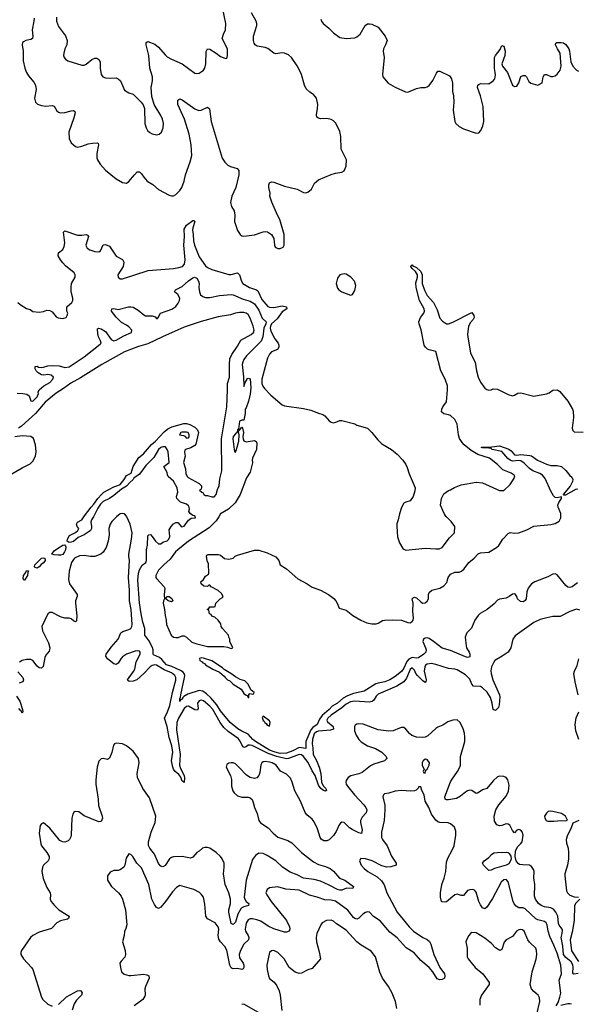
# Model space of a CAD drawing. Header units: inches. Extents: x 2220522 to 2384314, y 721474 to 893490.
# Tile 194 of 256: x 2293626 to 2298859, y 855424 to 864665. Entities that reach past the tile are written whole.
import ezdxf

# ---------------------------------------------------------------- set-up
doc = ezdxf.new("R2010")
doc.units = ezdxf.units.IN
doc.header["$MEASUREMENT"] = 0
doc.layers.add('C2895', color=7, linetype='Continuous')
doc.layers.add('C2896', color=7, linetype='Continuous')

msp = doc.modelspace()

# ---------------------------------------------------------------- linework, layer by layer
at = {"layer": 'C2895', "color": 5}
for points, elevation in [([(2294535.5, 860000), (2294530, 859995.8), (2294490, 859955.1), (2294476, 859930), (2294462, 859890), (2294466, 859830), (2294456.9, 859770), (2294437.1, 859710), (2294410, 859667.7), (2294387, 859650), (2294330, 859627.3), (2294290, 859627.4), (2294230, 859637.5), (2294186.4, 859633.6), (2294141.7, 859610), (2294130, 859599.1), (2294113, 859570), (2294090, 859489), (2294085, 859410), (2294094.7, 859370), (2294164.4, 859270), (2294165.5, 859250), (2294151.3, 859210), (2294149.3, 859190), (2294163.9, 859070), (2294158.3, 859021.7), (2294150, 859012.7), (2294130, 859022.7), (2294110, 859040.9), (2294090, 859049.5), (2294050, 859048.3), (2294010, 859060.9), (2293930, 859100.4), (2293910, 859102), (2293890, 859087.6), (2293832.4, 858970), (2293838.7, 858930), (2293896.4, 858816.4), (2293907.6, 858770), (2293907.2, 858750), (2293902, 858738), (2293870, 858699.6), (2293861.1, 858678.9), (2293846.8, 858593.2), (2293830, 858578.7), (2293810, 858580.9), (2293790, 858597.3), (2293750, 858649.7), (2293730, 858658.7), (2293690, 858661.4), (2293648.2, 858651.8), (2293624.9, 858635.1)], 180), ([(2294317.3, 860000), (2294301.5, 859970), (2294294.7, 859950), (2294300.6, 859910), (2294298.5, 859890), (2294290, 859871.5), (2294279.3, 859860.7), (2294230, 859831.1), (2294173.8, 859806.2), (2294130, 859768.9), (2294110, 859760.4), (2294090, 859758.4), (2294072.7, 859770), (2294075.1, 859790), (2294094.5, 859825.5), (2294150, 859853.4), (2294172.3, 859870), (2294181.2, 859890), (2294164, 859910), (2294159, 859930), (2294169.3, 859950), (2294209.3, 859970.7), (2294227.7, 860000)], 160), ([(2298884.2, 859124.2), (2298850, 859131.7), (2298788.7, 859111.3), (2298697.4, 859062.6), (2298630, 859062.8), (2298571.6, 859051.6), (2298510, 859034.4), (2298450, 859006.8), (2298276.7, 858883.3), (2298253.8, 858850), (2298234.5, 858770), (2298210.1, 858729.9), (2298155.3, 858690), (2298086.2, 858650), (2298071.2, 858628.8), (2298054.1, 858590), (2298047.7, 858552.3), (2298049.2, 858530), (2298066.6, 858470), (2298127.9, 858330), (2298132.6, 858310), (2298125.1, 858234.9), (2298118.5, 858210), (2298090, 858180.5), (2298070, 858192), (2298061.1, 858250), (2298042.9, 858302.9), (2298013.5, 858353.4), (2297970, 858395.8), (2297950, 858406.8), (2297885.3, 858410), (2297870, 858428.4), (2297850, 858474.8), (2297810, 858515), (2297730, 858564.2), (2297709.2, 858570.8), (2297650, 858576.1), (2297530, 858614.5), (2297490, 858622.7), (2297450, 858617.2), (2297434.4, 858605.6), (2297427.4, 858592.6), (2297421.7, 858550), (2297439.3, 858470), (2297438.9, 858450), (2297434.9, 858445.1), (2297430, 858443.2), (2297410, 858459.5), (2297359.7, 858510), (2297344.1, 858530), (2297330, 858561.1), (2297310, 858581.7), (2297290, 858566.3), (2297256.1, 858483.9), (2297230.6, 858449.4), (2297165, 858410), (2296990, 858333.3), (2296970, 858315.3), (2296950, 858279.8), (2296934.5, 858265.5), (2296910, 858261.1), (2296769.6, 858269.6), (2296730, 858263.9), (2296690, 858242.5), (2296650, 858207.4), (2296550, 858139.2), (2296516.9, 858110), (2296508.7, 858090), (2296515, 858075), (2296567.1, 858030), (2296572.5, 858007.5), (2296544.3, 857995.7), (2296430, 857987.8), (2296410, 857982.6), (2296390, 857962.8), (2296373.7, 857910), (2296371.5, 857870), (2296378.2, 857830), (2296380.2, 857770), (2296411.6, 857711.6), (2296436.4, 857650), (2296451.9, 857590), (2296458.8, 857510), (2296474.7, 857474.7), (2296499.8, 857450), (2296506.7, 857430), (2296495.3, 857424.7), (2296478.5, 857430), (2296452.1, 857450), (2296430, 857480.4), (2296398, 857570), (2296370, 857615.7), (2296332.5, 857692.5), (2296290, 857749), (2296270, 857765.8), (2296250, 857768.8), (2296150, 857731), (2296130, 857728.9), (2296038.4, 857750), (2295958, 857778), (2295807.3, 857852.7), (2295790, 857856.8), (2295770, 857854.8), (2295750, 857840.5), (2295730, 857833.7), (2295710, 857858.5), (2295695.1, 857895.1), (2295677.7, 857917.7), (2295582.9, 857982.9), (2295542.4, 858022.4), (2295508.8, 858068.8), (2295437.8, 858190), (2295410, 858223.1), (2295350, 858272.6), (2295330, 858277.8), (2295310, 858273.7), (2295295.7, 858250), (2295300.5, 858199.5), (2295295.7, 858184.3), (2295270, 858189.3), (2295210, 858221.9), (2295190, 858219.5), (2295170, 858200.6), (2295115.4, 858110), (2295101.7, 858070), (2295098.8, 857998.8), (2295131.3, 857768.7), (2295126.5, 857670), (2295136.7, 857636.7), (2295170.1, 857570), (2295173.4, 857550), (2295170, 857506), (2295158, 857518), (2295150, 857519), (2295137.1, 857557.1), (2295119.8, 857579.8), (2295086, 857610), (2295070, 857631.5), (2295063, 857650), (2295051.6, 857710), (2295062, 857790), (2295055.3, 857850), (2295028.8, 857928.8), (2295009.2, 858030), (2294983.9, 858110), (2295014.4, 858170), (2295035.8, 858230), (2295059.9, 858350), (2295090, 858464.9), (2295090.8, 858490), (2295082.6, 858510), (2295050, 858535.4), (2294982.1, 858562.1), (2294910, 858607.7), (2294890, 858610.9), (2294870, 858604.9), (2294850, 858592.2), (2294790, 858527.5), (2294724.7, 858470), (2294690, 858455.6), (2294653.1, 858453.1), (2294641.7, 858461.7), (2294638.7, 858470), (2294693.9, 858546.1), (2294705.8, 858570), (2294720.4, 858639.6), (2294755.3, 858710), (2294757.4, 858730), (2294750, 858739.6), (2294730, 858742.6), (2294710, 858738.7), (2294630, 858709.7), (2294590, 858684.2), (2294574.1, 858665.9), (2294550, 858624.5), (2294530, 858611.8), (2294510, 858620.5), (2294450, 858667.7), (2294435.3, 858690), (2294436.8, 858710), (2294483.7, 858776.3), (2294549.8, 858850), (2294576.4, 858910), (2294595.6, 858924.4), (2294650, 858940.2), (2294667.8, 858950), (2294678.8, 858970), (2294681.6, 858990), (2294673.2, 859130), (2294656.3, 859210), (2294655.8, 859310), (2294648.3, 859430), (2294657.7, 859590), (2294649.9, 859630), (2294650.5, 859650), (2294676.8, 859790), (2294681.1, 859850), (2294662.8, 859930), (2294632.8, 860000)], 180), ([(2298859.4, 859380.6), (2298810, 859342), (2298790, 859334.5), (2298770, 859339.5), (2298750, 859356), (2298670, 859454.3), (2298650, 859464.7), (2298630, 859461.3), (2298583.4, 859436.6), (2298461.6, 859390), (2298430.4, 859370), (2298399.3, 859330), (2298385.7, 859294.3), (2298379.3, 859230), (2298370, 859213.2), (2298355.9, 859204.1), (2298350, 859201.2), (2298325.1, 859205.1), (2298297.2, 859230), (2298292, 859250), (2298279.3, 859270), (2298270, 859275.6), (2298250, 859273.6), (2298220.5, 859250), (2298190, 859234.8), (2298130, 859225.1), (2298110, 859215.8), (2298077.8, 859182.2), (2298012, 859128), (2297948.3, 859091.7), (2297927.2, 859072.8), (2297896.5, 859030), (2297865.1, 858954.9), (2297823.1, 858910), (2297806.7, 858870), (2297815.3, 858790), (2297820.3, 858770), (2297844.7, 858730), (2297851.3, 858710), (2297850, 858686.6), (2297830, 858679.8), (2297810, 858684.8), (2297670, 858745.7), (2297590, 858765), (2297510.3, 858830.3), (2297470, 858857.5), (2297450, 858865), (2297430, 858860.2), (2297417.1, 858850), (2297408.5, 858830), (2297435.1, 858770), (2297439.4, 858750), (2297437.2, 858730), (2297419.2, 858710), (2297370, 858676.8), (2297350, 858673.6), (2297310, 858678), (2297277.4, 858662.6), (2297258, 858642), (2297230, 858577.3), (2297210, 858547.2), (2297150, 858501), (2297099.5, 858470), (2297051.5, 858451.5), (2296990, 858439.2), (2296969.3, 858430.7), (2296858.1, 858361.9), (2296758.9, 858341.1), (2296702.3, 858317.7), (2296663, 858297), (2296610, 858249.3), (2296557.4, 858222.6), (2296530.1, 858190), (2296464.4, 858135.6), (2296439.1, 858100.9), (2296417.2, 858050), (2296378.6, 858021.4), (2296359.1, 858000.9), (2296310.7, 857890), (2296310, 857825), (2296250, 857833.5), (2296190, 857802.9), (2296130, 857780.1), (2296070, 857779), (2296023, 857790), (2295969.4, 857810), (2295840.6, 857890), (2295814.2, 857910), (2295770, 857958), (2295710, 857986.6), (2295673.1, 858010), (2295600.7, 858070), (2295510, 858178), (2295475.5, 858235.5), (2295419.9, 858299.9), (2295379, 858339), (2295343.7, 858363.7), (2295310, 858368.7), (2295204.9, 858335.1), (2295166.5, 858313.5), (2295157, 858303), (2295150, 858285.1), (2295136.8, 858283.2), (2295130, 858266.3), (2295130, 858297.3), (2295135.1, 858304.9), (2295137, 858330), (2295172.8, 858490), (2295174.6, 858510), (2295169.9, 858530), (2295160.9, 858540.9), (2295136.5, 858556.5), (2295054.9, 858594.9), (2295002.6, 858610), (2294960.6, 858660.6), (2294938.2, 858678.2), (2294883.2, 858703.2), (2294878.2, 858710), (2294879.9, 858750), (2294873.3, 858773.3), (2294839.5, 858839.5), (2294800.5, 858890), (2294802, 858950), (2294782.5, 859010), (2294765.4, 859090), (2294750.6, 859190.6), (2294734.1, 859405.9), (2294740.7, 859470), (2294750, 859500.5), (2294775.2, 859544.8), (2294809.2, 859570), (2294815.6, 859590), (2294815.1, 859690), (2294826.2, 859733.8), (2294830, 859822), (2294838, 859830), (2294852.4, 859832.4), (2294870, 859816), (2294900.7, 859770), (2294930, 859746.4), (2294950, 859744.9), (2294970, 859762.8), (2295010, 859774.4), (2295024.2, 859790), (2295034, 859814), (2295030, 859878), (2295047, 859910), (2295070, 859934), (2295090, 859946), (2295110, 859944.7), (2295146, 859906), (2295170, 859910.5), (2295211.2, 859968.8), (2295234.8, 859985.2), (2295274.5, 859990), (2295272, 860000)], 160), ([(2295493.5, 860000), (2295470, 859961.8), (2295403.6, 859896.4), (2295210.6, 859770), (2295109.6, 859690.4), (2295088.6, 859670), (2295038.2, 859601.8), (2294977.7, 859550), (2294930, 859497.4), (2294903.9, 859450), (2294904, 859430), (2294910, 859420.4), (2294982, 859342), (2294988, 859330), (2294982.8, 859270), (2294986, 859230), (2294976, 859210), (2294974, 859190), (2294986, 859130), (2294990, 859074), (2295000.7, 859030), (2295002.8, 858990), (2295047.3, 858890), (2295070, 858870.7), (2295090, 858867), (2295112.9, 858867.1), (2295150, 858881), (2295170, 858881), (2295190, 858870.8), (2295242.8, 858822.8), (2295287.9, 858807.9), (2295390, 858781.6), (2295542, 858782), (2295576.9, 858776.9), (2295610, 858762), (2295626, 858770), (2295598, 858830), (2295598, 858850), (2295588.4, 858868.4), (2295586, 858890), (2295528, 858950), (2295518, 858970), (2295513.6, 858993.6), (2295488.4, 859028.4), (2295456.4, 859056.4), (2295430, 859066), (2295422, 859082), (2295406, 859090), (2295402, 859122), (2295386, 859130), (2295402, 859138), (2295410, 859154), (2295450, 859154), (2295462, 859158), (2295466, 859190), (2295506, 859230), (2295530, 859242), (2295535.3, 859250), (2295520.4, 859280.4), (2295490, 859308), (2295422, 859342), (2295410, 859358), (2295402, 859358), (2295390, 859346), (2295352.7, 859347.3), (2295328, 859370), (2295326, 859390), (2295350, 859412), (2295370, 859442), (2295399, 859461), (2295402, 859470), (2295398, 859558), (2295385.2, 859585.2), (2295378, 859630), (2295382, 859638), (2295395.3, 859644.7), (2295490, 859644.7), (2295510, 859638), (2295547.1, 859607.1), (2295590, 859601), (2295628, 859610), (2295649.4, 859630.6), (2295670, 859638.8), (2295830, 859684.9), (2295870, 859684.9), (2295950, 859661.6), (2296030, 859624), (2296058.8, 859590), (2296071.3, 859550), (2296130, 859510.8), (2296236.7, 859416.7), (2296323.8, 859370), (2296370, 859339), (2296448, 859310), (2296523, 859270), (2296572.6, 859232.6), (2296591.7, 859211.7), (2296606, 859190), (2296623.4, 859143.4), (2296690, 859122.8), (2296753.2, 859073.2), (2296828.1, 859028.1), (2296884.5, 859004.5), (2296930, 858996), (2296970, 858996), (2296990, 859001), (2297030, 859024.7), (2297049.2, 859030.8), (2297126.6, 859033.4), (2297209.5, 859030.5), (2297270, 859006.7), (2297290, 859005.5), (2297310, 859017.1), (2297317.7, 859030), (2297321.4, 859050), (2297315.5, 859110), (2297318.3, 859190), (2297309.7, 859230), (2297320.1, 859239.9), (2297330, 859246), (2297350, 859240.4), (2297390, 859200.5), (2297406.8, 859190), (2297430, 859192.7), (2297451, 859209), (2297461.6, 859230), (2297463.6, 859270), (2297469.8, 859290.2), (2297493.2, 859310), (2297569.8, 859330.2), (2297607.6, 859352.4), (2297635.8, 859384.2), (2297648.3, 859430), (2297670, 859462.6), (2297710, 859479.5), (2297750, 859480.4), (2297772.3, 859487.7), (2297797, 859510), (2297840.9, 859570), (2297889.8, 859610.2), (2297930, 859652.4), (2297950, 859661.3), (2298030, 859666.7), (2298100.9, 859710), (2298123.7, 859730), (2298160.7, 859790), (2298210, 859843.8), (2298230, 859852.2), (2298270, 859846), (2298310, 859850.4), (2298384.4, 859875.6), (2298449.7, 859910.3), (2298610, 859928.3), (2298650, 859938), (2298690, 859959.7), (2298704, 859990), (2298704.3, 860000)], 160), ([(2297184.8, 860000), (2297178.8, 859970), (2297166, 859934), (2297163.8, 859910), (2297172.7, 859810), (2297190, 859756), (2297222.8, 859702.8), (2297230, 859694.8), (2297250, 859687.3), (2297430, 859706), (2297530, 859697.3), (2297561.2, 859698.8), (2297590, 859710.8), (2297658.4, 859801.6), (2297708, 859850), (2297708.7, 859910), (2297676.5, 859956.5), (2297630, 859998), (2297628.7, 860000)], 180), ([(2298866.6, 858330), (2298838.8, 858450), (2298826.8, 858530), (2298831.9, 858550), (2298857.2, 858602.8), (2298873.7, 858666.3)], 180), ([(2293610, 858545.3), (2293657, 858490), (2293662, 858470), (2293656.3, 858450), (2293622.5, 858437.5)], 180), ([(2293595.6, 858315.6), (2293629, 858270), (2293653.7, 858190), (2293655.5, 858170), (2293650, 858155.3), (2293639.1, 858179.1), (2293630, 858183.7), (2293619.3, 858199.3)], 180), ([(2298873.1, 857910), (2298846.2, 857990), (2298839.6, 858050), (2298848.5, 858111.5), (2298873.6, 858170)], 180), ([(2298866.8, 855713.2), (2298826.8, 855706.8), (2298822, 855710), (2298818, 855718), (2298820.8, 855770), (2298815.6, 855795.6), (2298801.3, 855821.3), (2298750, 855864.3), (2298729.3, 855890), (2298722.4, 855970), (2298706.7, 856050), (2298717.3, 856090), (2298719.6, 856119.6), (2298717.7, 856130), (2298690, 856165.4), (2298682.4, 856182.4), (2298675, 856250), (2298658.4, 856290), (2298635.7, 856315.7), (2298610, 856328.7), (2298550, 856338.2), (2298520.5, 856350), (2298494, 856370), (2298465.3, 856410), (2298458, 856438), (2298459.7, 856550), (2298451.9, 856611.9), (2298454.9, 856670), (2298449, 856690), (2298430, 856716.1), (2298410, 856729.8), (2298348.3, 856731.7), (2298317.4, 856737.4), (2298304.3, 856744.3), (2298283.9, 856770), (2298274.3, 856810), (2298278.3, 856861.7), (2298297.7, 856902.3), (2298330, 856932.4), (2298340.2, 856950), (2298349.9, 857010), (2298341.2, 857041.2), (2298330, 857057.6), (2298310, 857064.8), (2298290, 857058), (2298270, 857031.8), (2298250, 857055.6), (2298224.3, 857104.3), (2298210, 857116.1), (2298190, 857117.1), (2298150, 857100.7), (2298130, 857097.7), (2298104.2, 857110), (2298082.5, 857142.5), (2298077.9, 857190), (2298092.9, 857250), (2298122.7, 857297.3), (2298190, 857377.1), (2298214.8, 857425.2), (2298220, 857480), (2298207.3, 857530), (2298190, 857552), (2298170, 857560.9), (2298130, 857563.7), (2298110, 857558), (2298070, 857522), (2298010, 857449.6), (2297970, 857438.3), (2297930, 857409.6), (2297910, 857403.6), (2297870, 857429.7), (2297850, 857433.1), (2297830, 857428.3), (2297810, 857416.4), (2297763.5, 857376.5), (2297724, 857356), (2297650, 857341.7), (2297630, 857342.2), (2297620.4, 857350), (2297616.8, 857370), (2297669.3, 857510.7), (2297683.1, 857536.9), (2297736, 857610), (2297757.7, 857650), (2297763.1, 857670), (2297763.1, 857750), (2297802.4, 857890), (2297804.5, 857930), (2297799.8, 857970), (2297788.8, 858008.8), (2297758.7, 858070), (2297730, 858093), (2297690, 858091.2), (2297644.2, 858075.8), (2297595.9, 858044.1), (2297550, 858025.6), (2297530, 858011.9), (2297457.8, 857942.2), (2297430, 857931), (2297410, 857929.4), (2297350, 857932.8), (2297307.1, 857947.1), (2297284.1, 857964.1), (2297250, 858005.1), (2297230, 858020.5), (2297210, 858022), (2297190, 858016.3), (2297130, 857989.7), (2297090, 857987.1), (2296990, 858001.4), (2296850, 858052.4), (2296810, 858056.8), (2296790, 858053.7), (2296775.8, 858044.2), (2296767.2, 858030), (2296767.8, 857990), (2296783.5, 857950), (2296810, 857909), (2296830, 857888), (2296864, 857864), (2296890, 857850.2), (2296964.9, 857824.9), (2297025.7, 857790), (2297065.3, 857750), (2297070.4, 857730), (2297050.7, 857710), (2296950, 857676.4), (2296919.1, 857660.9), (2296840.7, 857599.3), (2296810, 857586), (2296732.7, 857567.3), (2296710, 857551.6), (2296690, 857525.2), (2296685.5, 857510), (2296689.2, 857490), (2296702.7, 857470), (2296769, 857390), (2296856.5, 857296.5), (2296875.5, 857270), (2296883, 857250), (2296877.9, 857222.1), (2296839.6, 857180.4), (2296824.6, 857150), (2296823.9, 857130), (2296838.6, 857061.4), (2296832.4, 857027.6), (2296810, 857033.5), (2296745.7, 857065.7), (2296721.8, 857081.8), (2296670, 857129.8), (2296650, 857132), (2296635.9, 857124.1), (2296624, 857110), (2296594.7, 857045.3), (2296570.8, 857009.2), (2296530.9, 856969.1), (2296510, 856958.5), (2296478.9, 856958.9), (2296454.6, 856974.6), (2296445.1, 856990), (2296419.8, 857070), (2296390, 857137.6), (2296370, 857162.6), (2296321.4, 857201.4), (2296303.9, 857223.9), (2296261.1, 857330), (2296207.8, 857427.8), (2296184.1, 857510), (2296166.8, 857546.8), (2296130, 857584), (2296072.9, 857612.9), (2296034, 857670), (2295995.1, 857690), (2295970, 857696.7), (2295930, 857702.4), (2295910, 857699.1), (2295898.9, 857690), (2295889.6, 857670.4), (2295879.4, 857600.6), (2295869.6, 857570.5), (2295850, 857549.8), (2295830, 857544.2), (2295790, 857551.8), (2295754, 857574), (2295684, 857650), (2295650, 857680.4), (2295630, 857689.6), (2295610, 857691.5), (2295590, 857686), (2295570, 857673.2), (2295562.8, 857650), (2295605.5, 857570), (2295612.8, 857532.8), (2295612.7, 857470), (2295627.3, 857427.3), (2295638, 857410), (2295670, 857381.6), (2295710, 857368.4), (2295770, 857367), (2295790, 857360.4), (2295806.4, 857346.4), (2295818.6, 857318.6), (2295829.1, 857270), (2295854.4, 857214.4), (2295870, 857150.5), (2295887.5, 857127.5), (2295958.8, 857078.8), (2296004.7, 857030), (2296050, 856993.2), (2296141, 856961), (2296179.8, 856939.8), (2296270, 856850.2), (2296381.9, 856761.8), (2296430, 856735.2), (2296496.8, 856716.8), (2296538.7, 856698.7), (2296570, 856673.8), (2296628.8, 856608.8), (2296676.5, 856590), (2296759.3, 856530), (2296754, 856510), (2296693.3, 856513.3), (2296650, 856495.4), (2296630, 856494.5), (2296610, 856500.4), (2296530, 856543.7), (2296450, 856578.3), (2296390, 856595.4), (2296288.7, 856608.7), (2296230, 856639.9), (2296164.2, 856664.2), (2296091.9, 856711.9), (2296030, 856770.6), (2295950, 856820.7), (2295910, 856838.3), (2295870, 856842.2), (2295838, 856822), (2295810, 856783), (2295751.4, 856588.6), (2295733.7, 856430), (2295737.5, 856410), (2295750, 856390.3), (2295777.6, 856370), (2295774.4, 856350), (2295730, 856339.6), (2295710, 856329.9), (2295701, 856319), (2295672.9, 856270), (2295650, 856193.8), (2295630, 856172.3), (2295610, 856182.9), (2295589.3, 856290), (2295589.9, 856310.1), (2295605.2, 856370), (2295605, 856410), (2295588.5, 856470), (2295555.1, 856550), (2295540.2, 856650), (2295545.9, 856710), (2295543.7, 856750), (2295526, 856790), (2295510, 856810.9), (2295470, 856847.4), (2295410, 856888.3), (2295390, 856896), (2295362.8, 856897.2), (2295343, 856890), (2295310, 856860.7), (2295290, 856849.5), (2295250, 856805.6), (2295230, 856796.4), (2295150, 856812), (2295070, 856807.3), (2295050, 856802.8), (2295030.8, 856789.3), (2294990, 856726.9), (2294970, 856715.3), (2294950, 856720.9), (2294930, 856744.4), (2294892.1, 856832.1), (2294847.6, 856890), (2294834.8, 856914.8), (2294835, 856950), (2294860.9, 857039.1), (2294896, 857130), (2294903.5, 857190), (2294843.1, 857363.1), (2294781.5, 857450), (2294732.4, 857552.4), (2294728.9, 857590), (2294748.6, 857690), (2294741.3, 857730), (2294690, 857798.4), (2294630, 857849.6), (2294590, 857867.3), (2294530, 857875.6), (2294516, 857870), (2294505.2, 857854.8), (2294491.5, 857788.5), (2294470, 857735.3), (2294450, 857722.7), (2294410, 857729.6), (2294390, 857727), (2294370, 857705.2), (2294351.8, 857650), (2294341.1, 857530), (2294341.7, 857490), (2294363.8, 857350), (2294364.7, 857290), (2294399.6, 857190), (2294402.6, 857170), (2294390, 857139.3), (2294370, 857135.1), (2294232.7, 857192.7), (2294181.2, 857230), (2294150, 857234), (2294136, 857230), (2294124.4, 857210), (2294116.5, 857170), (2294109, 857011), (2294104.8, 856995.2), (2294093.4, 856970), (2294082, 856958), (2294050, 856944.4), (2294027.5, 856947.5), (2294002.4, 856962.4), (2293910, 857076.9), (2293850, 857126), (2293830, 857119), (2293819.3, 857100.7), (2293808.5, 857030), (2293823.7, 856930), (2293832.2, 856910), (2293881.3, 856850), (2293903.8, 856810), (2293903.8, 856790), (2293894.9, 856770), (2293850.6, 856730), (2293839.3, 856710), (2293834.4, 856670), (2293846.1, 856606.1), (2293881.1, 856521.1), (2293911, 856470), (2293916, 856450), (2293910.8, 856410), (2293920.7, 856390), (2293953, 856350), (2293994.9, 856310), (2294090.4, 856250), (2294085.5, 856230), (2294075.4, 856224.6), (2294010, 856208), (2293973.7, 856190), (2293923.9, 856136.1), (2293810, 856101.1), (2293750.1, 856069.9), (2293729, 856050), (2293642.4, 855930), (2293637.1, 855910), (2293638, 855890), (2293662, 855850), (2293737.1, 855770), (2293750, 855750.7), (2293830.7, 855490), (2293842, 855470), (2293890, 855426.4), (2293930, 855406.7)], 220), ([(2298660.5, 855410), (2298678, 855442), (2298694.8, 855490), (2298703.2, 855530), (2298688.8, 855650), (2298709.8, 855710), (2298703.4, 855790), (2298670, 855903.9), (2298639.6, 855979.6), (2298599.8, 856059.8), (2298584.2, 856110), (2298575.8, 856170), (2298567.3, 856190), (2298550, 856202), (2298490, 856216.4), (2298470, 856226.9), (2298370, 856320.3), (2298350, 856328.9), (2298310, 856329), (2298284.8, 856344.8), (2298267.8, 856367.8), (2298258.4, 856390), (2298210, 856574), (2298190, 856595.4), (2298170, 856591.1), (2298144.9, 856570), (2298063.5, 856416.5), (2298010, 856336.2), (2297990, 856319.5), (2297970, 856329.6), (2297950, 856356.2), (2297935.1, 856390), (2297910, 856477), (2297894.7, 856494.7), (2297880.1, 856500.1), (2297850, 856499.1), (2297830, 856491.2), (2297790, 856446.3), (2297770, 856445.7), (2297730, 856457.4), (2297710, 856451.5), (2297630, 856386.6), (2297610, 856382.7), (2297590, 856385.2), (2297585.2, 856390), (2297573.6, 856430), (2297576.4, 856470), (2297588.8, 856550), (2297610.7, 856609.3), (2297625.1, 856670), (2297630, 856758), (2297643.9, 856796.1), (2297686, 856870), (2297703.1, 856910), (2297719.8, 857010), (2297719.1, 857050), (2297705.2, 857085.2), (2297670, 857117.6), (2297648, 857128), (2297570, 857129.7), (2297550, 857137.4), (2297530, 857152), (2297489.7, 857210), (2297465.4, 857270), (2297431.5, 857330), (2297421.6, 857390), (2297399, 857430), (2297390, 857466), (2297370, 857466), (2297366, 857454), (2297346, 857434), (2297330, 857429), (2297295.5, 857424.5), (2297210, 857429.7), (2297150, 857425.6), (2297090, 857406), (2297050, 857399.3), (2297038.8, 857390), (2297035.5, 857370), (2297053.7, 857293.7), (2297052.6, 857250), (2297045.5, 857150), (2297020.9, 857040.9), (2297022, 856990), (2297030.3, 856970), (2297074.9, 856910), (2297115.4, 856815.4), (2297160.5, 856750), (2297158.8, 856730), (2297110, 856713), (2297070, 856712.4), (2297023.3, 856723.3), (2296935.1, 856770), (2296870, 856789.6), (2296828.5, 856791.5), (2296816.3, 856770), (2296830.5, 856730), (2296859.3, 856699.3), (2296894, 856670), (2296981.5, 856621.5), (2297021.8, 856581.8), (2297045.2, 856545.2), (2297072.6, 856470), (2297092.2, 856430), (2297170, 856288.8), (2297279.7, 856150), (2297321.3, 856110), (2297410, 856051.8), (2297450, 856032.6), (2297473, 856013), (2297485.9, 855990), (2297511.5, 855890), (2297569.4, 855769.4), (2297611.8, 855710), (2297615.6, 855690), (2297611.2, 855668.8), (2297590, 855655.4), (2297570, 855653.5), (2297543.9, 855663.9), (2297503.1, 855730), (2297468.4, 855770), (2297390, 855834), (2297326.6, 855906.6), (2297252.9, 855952.9), (2297169.1, 856049.1), (2297099.9, 856099.9), (2297010, 856208), (2296947.6, 856247.6), (2296910, 856289.7), (2296890, 856292.5), (2296870, 856286), (2296847.2, 856270), (2296810, 856231.1), (2296790, 856224.2), (2296770, 856230.9), (2296760.2, 856240.2), (2296706.7, 856306.8), (2296590, 856393.2), (2296550, 856401.6), (2296490, 856403.4), (2296418, 856430), (2296346.8, 856446.8), (2296250, 856494), (2296123.1, 856503.1), (2296050, 856525.1), (2295970, 856516.2), (2295950, 856502.7), (2295937.1, 856470), (2295944.4, 856450), (2295985.2, 856390), (2296130.2, 856210), (2296157.2, 856150), (2296160.2, 856130), (2296155.5, 856110), (2296130, 856100.4), (2296110, 856102.4), (2296010, 856132.8), (2295958, 856158), (2295890, 856203.2), (2295850, 856216.8), (2295810, 856227.6), (2295790, 856227.1), (2295770, 856217.4), (2295750, 856186.6), (2295741.6, 856130), (2295746.6, 856110), (2295768.8, 856070), (2295775, 856050), (2295772.9, 856030), (2295729.5, 855990), (2295697.2, 855930), (2295685.9, 855890), (2295690, 855861.3), (2295723.8, 855810), (2295730.2, 855790), (2295730, 855769), (2295723.1, 855756.9), (2295710, 855751.3), (2295670, 855759.8), (2295630, 855756.4), (2295620.3, 855760.3), (2295610, 855765.1), (2295598.5, 855790), (2295570, 855931.1), (2295550, 855967.1), (2295509.7, 856010), (2295494.3, 856034.3), (2295488.8, 856070), (2295493.5, 856130), (2295487.8, 856150), (2295459.5, 856190), (2295387.7, 856227.7), (2295371.5, 856250), (2295364.9, 856364.9), (2295349.6, 856430), (2295330, 856457), (2295312.1, 856472.1), (2295260.1, 856500.1), (2295130, 856539), (2295099, 856521), (2295059.4, 856480.6), (2294994.6, 856390), (2294950, 856337), (2294930, 856323.7), (2294910, 856333.6), (2294890, 856359.7), (2294866.3, 856410), (2294837.7, 856550), (2294770, 856704), (2294725.2, 856750), (2294688.7, 856810), (2294670, 856828.7), (2294650, 856835.3), (2294624.7, 856795.3), (2294613.4, 856730), (2294604, 856710), (2294570, 856687), (2294550, 856680.7), (2294510, 856678.4), (2294475.5, 856664.5), (2294451, 856630), (2294451, 856590), (2294487.7, 856530), (2294553, 856470), (2294577.7, 856437.7), (2294592.4, 856410), (2294620.5, 856310), (2294630.8, 856170), (2294623.5, 856136.5), (2294610, 856106), (2294606, 856070), (2294590.7, 856010), (2294617.1, 855930), (2294620.5, 855890), (2294612.1, 855867.9), (2294577.3, 855830), (2294566.8, 855810), (2294570.6, 855770), (2294583, 855730), (2294607.8, 855707.8), (2294650, 855695.8), (2294670, 855694), (2294790, 855706.7), (2294820.7, 855700.7), (2294838, 855690), (2294840.5, 855670), (2294805.7, 855590), (2294802, 855570), (2294804.4, 855510), (2294800.3, 855499.7), (2294782, 855470), (2294700.5, 855410)], 240), ([(2298872.7, 857150), (2298816.8, 857123.2), (2298799.7, 857070), (2298766.4, 857010), (2298753.4, 856970), (2298756.3, 856936.3), (2298772.4, 856890), (2298777.3, 856850), (2298776, 856790), (2298768.1, 856730), (2298743.2, 856650), (2298741, 856630), (2298756.5, 856490), (2298765.8, 856470), (2298789, 856449), (2298830, 856433.5), (2298871.3, 856430)], 220), ([(2298883.8, 856410), (2298846.1, 856373.9), (2298832.5, 856350), (2298830.5, 856210), (2298810, 856101.3), (2298791.4, 856030), (2298805.9, 855925.9), (2298870, 855826.8)], 220), ([(2297165.6, 855385.6), (2297151.3, 855450), (2297121.6, 855530), (2297087, 855590), (2297032.3, 855670), (2297006.7, 855726.7), (2296966.6, 855870), (2296923, 855923), (2296830, 855979.7), (2296790, 856009.7), (2296690, 856120.3), (2296598.7, 856178.7), (2296570, 856204), (2296550, 856213.3), (2296506, 856210), (2296465.5, 856190), (2296452.2, 856170), (2296415.8, 856090), (2296408.9, 856050), (2296410.3, 856010), (2296437.8, 855917.8), (2296448.2, 855850), (2296370, 855759.6), (2296330, 855746.3), (2296270, 855715.8), (2296250, 855714), (2296230, 855718.3), (2296210, 855726.9), (2296154.5, 855770), (2296107.8, 855850), (2296050, 855909.6), (2296010, 855929.5), (2295990, 855926), (2295970.5, 855909.5), (2295945.3, 855790), (2295948.4, 855750), (2295960.7, 855690), (2295970, 855666.8), (2296012.7, 855632.7), (2296038.2, 855598.2), (2296062, 855550), (2296071.8, 855510), (2296085.5, 855365.5)], 260), ([(2298478.7, 855330), (2298507.3, 855450), (2298504.6, 855484.6), (2298491.6, 855510), (2298450, 855544.5), (2298430, 855569.4), (2298416.3, 855610), (2298436.3, 855730), (2298473.7, 855846.3), (2298478.7, 855890), (2298476.1, 855930), (2298469.7, 855950), (2298410, 856007.8), (2298394.3, 856030), (2298360.5, 856110), (2298343.3, 856123.3), (2298330, 856126.9), (2298310, 856124.4), (2298288.9, 856110), (2298250, 856059.6), (2298190.4, 856029.6), (2298173.2, 856006.8), (2298150, 855938), (2298130.7, 855929.3), (2298090, 855954.5), (2298053.9, 855993.9), (2297990, 856046.3), (2297910, 856094.5), (2297870, 856097), (2297856, 856090), (2297840.7, 856070), (2297820.5, 856030), (2297813.4, 856010), (2297826.4, 855950), (2297825.5, 855870), (2297834, 855850), (2297901.6, 855770), (2297972.4, 855710), (2298030.4, 855630), (2298033, 855610), (2297961, 855510), (2297942.8, 855470), (2297945.5, 855414.5)], 260), ([(2293990, 855422.3), (2294066.9, 855493.1), (2294170, 855550.2), (2294190, 855553.6), (2294200.7, 855550), (2294213.1, 855533.1), (2294206.3, 855510), (2294157.9, 855462.1), (2294137.4, 855430), (2294118.5, 855370)], 220), ([(2295890, 855333.7), (2295730, 855425.2), (2295710, 855421.2)], 260), ([(2298803.9, 855423.9), (2298790, 855429.7), (2298770, 855429.8), (2298705.7, 855414.3)], 240)]:
    msp.add_lwpolyline(points, dxfattribs=dict(at, elevation=elevation))
for points, elevation in [([(2294010, 859639.8), (2293990, 859640.4), (2293950, 859642.9), (2293928.1, 859650), (2293950, 859680.2), (2293990, 859708.9), (2294030, 859732.4), (2294050, 859737.3), (2294054.4, 859734.4), (2294057.7, 859717.7), (2294056, 859690), (2294047.6, 859670), (2294030, 859646.9)], 160), ([(2293790, 859518), (2293770, 859523.7), (2293763.7, 859530), (2293767, 859550), (2293829.7, 859610.3), (2293845.5, 859614.5), (2293862, 859610), (2293864.9, 859590), (2293851.1, 859568.9), (2293828.5, 859551.5), (2293810, 859529.2)], 160), ([(2293664, 859404), (2293659, 859419), (2293662.4, 859450), (2293683.3, 859476.7), (2293690, 859494.8), (2293710, 859492), (2293702.8, 859477.2), (2293700.5, 859450), (2293670, 859404)], 160), ([(2295050, 859202), (2295018, 859210), (2294998, 859230), (2295006, 859250), (2295030, 859250.8), (2295053.2, 859233.2), (2295062, 859210)], 160), ([(2295330, 858675.3), (2295314, 858670), (2295318, 858650), (2295338.8, 858638.8), (2295344, 858630), (2295361.3, 858621.3), (2295370.8, 858610), (2295437.3, 858570), (2295501.6, 858541.6), (2295544.8, 858504.8), (2295553.4, 858490), (2295576.3, 858470), (2295598.5, 858458.5), (2295630.7, 858430), (2295703.1, 858383.1), (2295730, 858342), (2295750, 858324), (2295762, 858322), (2295770, 858302), (2295776.4, 858303.6), (2295778, 858330), (2295783.1, 858336.9), (2295790, 858342), (2295810, 858334), (2295822, 858338), (2295826, 858350), (2295796.4, 858376.4), (2295768.9, 858428.9), (2295738.6, 858458.6), (2295693.6, 858473.6), (2295650, 858499), (2295608, 858530), (2295546, 858566), (2295530, 858582), (2295429.1, 858649.1), (2295350, 858674)], 160), ([(2295910, 858128), (2295902.8, 858117.2), (2295910, 858088), (2295921.4, 858081.4), (2295926, 858070), (2295939.9, 858059.9), (2295950, 858042.8), (2295962, 858042), (2295970, 858034), (2295975.3, 858070), (2295970, 858086)], 160), ([(2297430, 857724), (2297411.3, 857710), (2297402.8, 857690), (2297404.5, 857664.5), (2297422, 857630), (2297414, 857610), (2297418, 857598), (2297430, 857594), (2297438, 857622), (2297450, 857632), (2297468.7, 857670), (2297472.7, 857690), (2297450, 857722)], 240), ([(2298610, 857237.1), (2298586.9, 857233.1), (2298570, 857219.1), (2298552.6, 857190), (2298554.4, 857170), (2298565.2, 857150), (2298583.7, 857143.7), (2298637.8, 857142.2), (2298709, 857149), (2298750, 857146.4), (2298767.3, 857152.7), (2298747, 857190), (2298730, 857203.6), (2298710, 857213.5), (2298630, 857234.4)], 220), ([(2298030, 856678.3), (2297978.4, 856730), (2297969.6, 856750), (2297986.3, 856770), (2298030, 856801.3), (2298053, 856830), (2298075.5, 856844.5), (2298109.8, 856850.2), (2298190, 856853.1), (2298210, 856849.3), (2298220.6, 856840.6), (2298234.6, 856814.6), (2298236.8, 856790), (2298233.4, 856770), (2298217.2, 856742.8), (2298190.1, 856729.9), (2298081.1, 856698.9), (2298050, 856682.8)], 220)]:
    msp.add_lwpolyline(points, close=True, dxfattribs=dict(at, elevation=elevation))
at = {"layer": 'C2896', "color": 5}
for points, elevation in [([(2293970.4, 864690), (2293972.7, 864650), (2293990, 864601), (2294054.8, 864514.8), (2294072, 864470), (2294068.5, 864430), (2294050.4, 864390), (2294039.3, 864350), (2294036.3, 864330), (2294044, 864310), (2294054.9, 864294.9), (2294079.3, 864279.3), (2294210, 864239.1), (2294230, 864237.3), (2294250, 864247.3), (2294302.7, 864290), (2294330, 864302.4), (2294350, 864303), (2294370, 864290.7), (2294382, 864270), (2294381.3, 864210), (2294390, 864152), (2294406.8, 864130), (2294430, 864120.7), (2294470, 864117.3), (2294530, 864120.7), (2294550, 864110.8), (2294570.6, 864090), (2294610, 864004.7), (2294650, 863978.8), (2294690, 863966.8), (2294766.8, 863890), (2294784.5, 863864.5), (2294796, 863830), (2294802, 863690), (2294813.4, 863650), (2294826.6, 863626.6), (2294846.9, 863606.9), (2294870, 863593.4), (2294910, 863584.9), (2294935.3, 863590), (2294956, 863610), (2294973.6, 863650), (2294975.1, 863690), (2294965.1, 863730), (2294950, 863765.2), (2294889.6, 863869.6), (2294865.4, 863945.4), (2294859.7, 864030), (2294872.4, 864090), (2294872.1, 864130), (2294848.5, 864210), (2294836.8, 864330), (2294813.3, 864430), (2294814, 864450), (2294830, 864459.1), (2294895.2, 864435.2), (2294928.4, 864408.4), (2294990, 864334.9), (2295010, 864317), (2295050, 864294), (2295150, 864250.5), (2295270, 864164), (2295290, 864160.7), (2295310, 864164), (2295330, 864174.8), (2295349.5, 864190.5), (2295362.7, 864210), (2295373.3, 864250), (2295374.8, 864365.2), (2295389.6, 864390.4), (2295410, 864387.3), (2295470.3, 864350.3), (2295510, 864319.1), (2295550, 864302.8), (2295570, 864302), (2295577.2, 864330), (2295577, 864390), (2295525.2, 864490), (2295537.2, 864530), (2295558, 864570), (2295559.6, 864630), (2295530, 864779)], 240), ([(2293760.5, 864680.5), (2293760.1, 864650), (2293744, 864570), (2293750.2, 864509.8), (2293746.4, 864490), (2293730, 864478.3), (2293684.7, 864470), (2293661.2, 864458.8), (2293653, 864450), (2293650.4, 864430), (2293660.3, 864370), (2293659.9, 864279.9), (2293675.3, 864210), (2293690.4, 864170), (2293710, 864137.3), (2293758.9, 864078.9), (2293774.9, 864050), (2293779.5, 864010), (2293765.5, 863930), (2293774, 863890), (2293792.4, 863872.4), (2293830, 863860.5), (2293870, 863854.4), (2293930, 863858.4), (2293950, 863853), (2293973.4, 863810), (2293990, 863797.1), (2294010, 863790.3), (2294050, 863792.7), (2294110.3, 863810.3), (2294131.6, 863811.6), (2294144.9, 863804.9), (2294146.7, 863790), (2294135.6, 863744.4), (2294088.1, 863610), (2294090.2, 863550.2), (2294110, 863510.6), (2294150, 863475.5), (2294170, 863468), (2294210, 863476.5), (2294270, 863499.1), (2294310, 863507.7), (2294356, 863510), (2294363.4, 863503.4), (2294366.7, 863490), (2294350.2, 863409.8), (2294350.2, 863370), (2294356.9, 863350), (2294380.3, 863310), (2294430, 863252.4), (2294530.7, 863170), (2294590, 863135.5), (2294630, 863130.6), (2294650, 863144.9), (2294702.4, 863210), (2294730, 863236.4), (2294750, 863237.1), (2294770, 863219.3), (2294790, 863186.4), (2294822.4, 863150), (2294877.1, 863117.1), (2294930, 863072.7), (2295030, 863019.1), (2295050, 863012.7), (2295070, 863012.7), (2295090, 863023), (2295130, 863061.3), (2295148.4, 863090), (2295168.9, 863150), (2295181.9, 863210), (2295227.2, 863330), (2295240.2, 863390), (2295235.7, 863490), (2295215.8, 863590), (2295174.1, 863730), (2295108.9, 863870), (2295109.7, 863910.3), (2295130, 863923), (2295150, 863914), (2295268.3, 863828.3), (2295306.6, 863813.4), (2295330, 863815.2), (2295390, 863843.8), (2295408.5, 863828.5), (2295423, 863710), (2295526, 863366), (2295550, 863328), (2295579.4, 863299.4), (2295605.7, 863285.7), (2295667.1, 863267.1), (2295683, 863250), (2295683.7, 863210), (2295655.3, 863090), (2295616, 863010), (2295604.9, 862950), (2295613.3, 862913.3), (2295639.3, 862870), (2295643.7, 862830), (2295641.3, 862770), (2295670, 862686.8), (2295694, 862650), (2295710, 862638), (2295730, 862633), (2295830, 862645.5), (2295910, 862673.7), (2295930, 862677), (2295952.9, 862672.9), (2295987.7, 862647.7), (2296012.4, 862612.4), (2296018, 862550), (2296024.9, 862530), (2296050, 862516.3), (2296070, 862516.3), (2296097.2, 862530), (2296109.3, 862550), (2296109, 862650), (2296067.3, 862790), (2296044.5, 862830), (2295991.7, 862951.7), (2295975.1, 863010), (2295975.5, 863035.5), (2295965.2, 863090), (2295964, 863116), (2295970, 863134), (2295990, 863142), (2296010, 863141), (2296110, 863101.6), (2296230, 863073.4), (2296290, 863044.7), (2296310, 863041), (2296330, 863046), (2296364.1, 863075.9), (2296393.2, 863130), (2296430, 863160.7), (2296550, 863213.4), (2296590, 863224.9), (2296650, 863234), (2296670, 863247.7), (2296691.3, 863290), (2296692.8, 863350), (2296641.6, 863450), (2296641.3, 863570), (2296630, 863615.3), (2296610, 863664), (2296590, 863697.2), (2296570, 863717.2), (2296550, 863729.3), (2296510, 863736.2), (2296450, 863733.3), (2296430, 863739.5), (2296416, 863750), (2296411.5, 863771.5), (2296421.7, 863830), (2296423.5, 863870), (2296412, 863930), (2296384.4, 863964.4), (2296350, 863985.1), (2296316, 864016), (2296298.3, 864050), (2296269.8, 864150), (2296252.2, 864190), (2296230, 864233.1), (2296176.5, 864310), (2296150, 864334), (2296110, 864351.9), (2296086.9, 864353.1), (2296030, 864344.2), (2296011, 864351), (2295955.1, 864395.1), (2295930, 864404.8), (2295856.1, 864416.1), (2295835.6, 864430), (2295825.7, 864445.7), (2295819.4, 864470), (2295818.9, 864510), (2295851.8, 864610), (2295851.8, 864630), (2295845.5, 864650), (2295801.6, 864730)], 220), ([(2296453.7, 864670), (2296459.5, 864650), (2296474.9, 864630), (2296526.4, 864586.4), (2296570, 864540.4), (2296630, 864499.3), (2296690, 864487.2), (2296770, 864496.1), (2296790, 864504.4), (2296820.4, 864530), (2296869, 864611), (2296890, 864625.7), (2296910, 864627.6), (2296930, 864622.7), (2296990, 864593.8), (2297055.5, 864510), (2297073.4, 864470), (2297060.5, 864430), (2297040.5, 864390), (2297036.3, 864370), (2297048, 864310), (2297030.8, 864150), (2297034.8, 864130), (2297084, 864070), (2297150.3, 864030.3), (2297247.3, 863987.3), (2297270, 863986.4), (2297350, 864019.6), (2297390, 864028.7), (2297431.1, 864028.9), (2297450, 864034.9), (2297470, 864048.2), (2297504.2, 864095.8), (2297536.6, 864163.4), (2297550, 864180.7), (2297570, 864180.5), (2297658.3, 864138.3), (2297679.3, 864110), (2297688.7, 864070), (2297688.2, 863990), (2297697.1, 863950), (2297701.6, 863890), (2297694.4, 863814.4), (2297710.6, 863710), (2297719.1, 863690), (2297750, 863663), (2297790, 863640.5), (2297910, 863598.8), (2297936, 863604), (2297954.8, 863625.2), (2297972, 863670), (2297980.7, 863710), (2297974.8, 863850), (2297951.1, 863951.1), (2297922, 864030), (2297925.2, 864050), (2297939.3, 864060.7), (2297955.1, 864064.9), (2298030, 864063), (2298070, 864090.4), (2298086.3, 864110), (2298091, 864149), (2298082.4, 864210), (2298081.6, 864310), (2298089.7, 864330.3), (2298135.6, 864384.4), (2298150, 864422), (2298170, 864418), (2298183, 864370), (2298179.5, 864330), (2298150.4, 864250), (2298155.8, 864230), (2298203.6, 864170), (2298250, 864051), (2298270, 864038.8), (2298290, 864042), (2298309.1, 864070.9), (2298330, 864132), (2298350, 864142), (2298370, 864142), (2298382, 864130), (2298404.5, 864084.5), (2298422, 864070), (2298490, 864052), (2298530, 864074), (2298537.2, 864130), (2298550, 864151), (2298570, 864151), (2298610, 864131), (2298630, 864130.8), (2298650, 864138.8), (2298670, 864154.8), (2298697.6, 864190), (2298706.3, 864230), (2298697.6, 864350), (2298672.3, 864390), (2298654, 864430), (2298656.4, 864443.6), (2298666, 864450), (2298708.9, 864451.1), (2298730, 864446.8), (2298750, 864431), (2298778, 864390), (2298785.5, 864370), (2298797.1, 864270), (2298816.3, 864230), (2298851.3, 864190), (2298870, 864182)], 220), ([(2293610, 862011.3), (2293630.7, 861990.7), (2293690, 861956), (2293724.5, 861944.5), (2293750, 861926.8), (2293810, 861921), (2293850, 861926.8), (2293882, 861938), (2293910, 861936), (2293930, 861924.7), (2293970, 861876), (2293985.8, 861865.8), (2294030, 861859.1), (2294062, 861870), (2294073.2, 861890), (2294077.2, 861910), (2294069.2, 861930), (2294069.3, 861970.7), (2294114, 862010), (2294125.2, 862030), (2294126, 862050), (2294109.6, 862109.6), (2294109.6, 862150), (2294113.6, 862190), (2294145.6, 862250), (2294147.8, 862270), (2294138.7, 862290), (2294056, 862356), (2294030, 862382.6), (2294007.7, 862410), (2293987.7, 862450), (2293990, 862477.3), (2294031, 862509), (2294044.8, 862535.2), (2294051.1, 862570), (2294038.7, 862670), (2294050, 862683.8), (2294170, 862642.3), (2294210, 862641.2), (2294250, 862650.3), (2294263.9, 862643.9), (2294272, 862630), (2294248, 862548), (2294251.7, 862531.7), (2294259.9, 862519.9), (2294284.1, 862504.1), (2294330, 862490.3), (2294370, 862486.7), (2294383.9, 862496.1), (2294410, 862550.8), (2294430, 862556.3), (2294470, 862539.1), (2294530, 862446), (2294590, 862413), (2294603.1, 862390), (2294597.6, 862350), (2294547.7, 862270), (2294550, 862248.5), (2294570, 862233.4), (2294590, 862233.8), (2294831.4, 862311.4), (2295068.9, 862331.1), (2295120.9, 862339.1), (2295152.9, 862350), (2295171.6, 862370), (2295179.9, 862410), (2295166.2, 862550), (2295173.2, 862630), (2295170, 862699.6), (2295190, 862736.3), (2295250, 862780.2), (2295259.5, 862779.5), (2295270.1, 862770), (2295249.6, 862710.4), (2295249.1, 862690.9), (2295255.5, 862650), (2295256.9, 862590), (2295265.2, 862550), (2295310, 862438.8), (2295370, 862353.9), (2295390, 862337.9), (2295430, 862320.7), (2295590, 862275.1), (2295610, 862272.7), (2295670.7, 862290.7), (2295690, 862270.3), (2295707.8, 862210), (2295721.7, 862190), (2295784.2, 862150), (2295849.1, 862129.1), (2295860.7, 862120.7), (2295898.1, 862038.1), (2295953.8, 861973.8), (2295970, 861966.7), (2296010, 861965.2), (2296090, 861979.4), (2296131.4, 861970), (2296133.2, 861950), (2296090, 861924.1), (2296042.3, 861857.7), (2295990, 861812), (2295979.4, 861790), (2295976.1, 861770), (2295982, 861742), (2296020.7, 861670), (2296051, 861630), (2296059.3, 861610), (2296059.3, 861590), (2296044.4, 861570), (2295990, 861547.4), (2295970, 861525.7), (2295951.3, 861488.7), (2295899.2, 861290), (2295899.2, 861250), (2295906.9, 861226.9), (2295922.3, 861202.4), (2295982.5, 861142.4), (2296090, 861050.5), (2296110, 861040.7), (2296290, 861017.3), (2296359.8, 860999.8), (2296430, 860971), (2296470, 860961), (2296490, 860946), (2296530, 860901), (2296550, 860886.8), (2296570, 860882.8), (2296593.6, 860886.4), (2296630, 860904.7), (2296650, 860904.7), (2296770, 860871), (2296790, 860861), (2296890, 860831), (2296930, 860791.3), (2296984.1, 860724.1), (2297025.8, 860685.8), (2297116, 860630), (2297168.1, 860588.1), (2297222.8, 860530), (2297250.8, 860490), (2297263.5, 860463.5), (2297281.4, 860401.4), (2297336, 860270), (2297335.3, 860244.7), (2297318, 860190), (2297290.9, 860149.1), (2297250, 860138), (2297230, 860126), (2297210, 860086), (2297190, 860026), (2297184.8, 860000)], 180), ([(2297628.7, 860000), (2297608.7, 860030), (2297574, 860110), (2297584, 860170), (2297605.6, 860214.4), (2297650, 860246), (2297670, 860251.3), (2297706.6, 860273.4), (2297770, 860300.7), (2297910, 860326), (2297970, 860317), (2298130, 860246), (2298170, 860246.8), (2298230, 860302.8), (2298274, 860370), (2298267.3, 860390), (2298238.4, 860410), (2298160.2, 860440.2), (2298109.8, 860490), (2298035.8, 860550), (2297924.2, 860584.2), (2297863.2, 860623.2), (2297796.4, 860676.4), (2297777.1, 860697.1), (2297754.7, 860734.7), (2297744.6, 860770), (2297732.1, 860867.9), (2297710, 860911.3), (2297670, 860949.8), (2297650, 860957.6), (2297604.9, 860964.9), (2297585.6, 860985.6), (2297588, 861010), (2297596.8, 861030), (2297630, 861078.8), (2297641.2, 861190), (2297639.7, 861230), (2297619.9, 861290), (2297577.4, 861370), (2297532.1, 861550), (2297470, 861565.8), (2297453.9, 861573.9), (2297434.2, 861590), (2297423.3, 861610), (2297394.8, 861754.8), (2297375, 861810), (2297372.7, 861830), (2297388.3, 861870), (2297417.7, 861910), (2297423.9, 861930), (2297422.4, 861950), (2297379.1, 862030), (2297345.3, 862150), (2297344.7, 862195.3), (2297360.5, 862250), (2297358.9, 862270), (2297341.3, 862301.3), (2297309, 862330), (2297295.3, 862350), (2297301.2, 862358.8), (2297310, 862364.7), (2297315.9, 862355.9), (2297350, 862339.5), (2297390, 862302.4), (2297403.7, 862270), (2297402.9, 862190), (2297425, 862125), (2297450, 862077.6), (2297508.9, 862010), (2297543.4, 861943.4), (2297570, 861864.7), (2297594.4, 861834.4), (2297630, 861811), (2297650, 861810.8), (2297690, 861824.9), (2297870, 861918), (2297887.7, 861890), (2297890.2, 861870), (2297881.3, 861850), (2297856.7, 861823.3), (2297837.6, 861790), (2297828.7, 861710), (2297830.3, 861690), (2297856, 861536), (2297899.6, 861450), (2297912.9, 861370), (2297929.3, 861309.3), (2297950, 861262), (2297990, 861208), (2298010, 861194), (2298030, 861187.7), (2298050, 861191), (2298070, 861201), (2298110, 861198.8), (2298210, 861146), (2298250, 861136), (2298270, 861141), (2298300.2, 861159.8), (2298330, 861164), (2298450, 861130.4), (2298570, 861152.7), (2298596.1, 861163.9), (2298630, 861187.3), (2298672, 861190), (2298695.9, 861175.9), (2298770, 861086), (2298813.4, 861010), (2298819.1, 860990), (2298822.4, 860930), (2298810.9, 860830.9), (2298818, 860810), (2298830, 860798), (2298914.4, 860794.4)], 180), ([(2293601.6, 861158.4), (2293656.5, 861156.5), (2293692, 861150), (2293714.4, 861134.4), (2293730, 861087.3), (2293750, 861085.3), (2293794, 861130), (2293796, 861144), (2293802, 861150), (2293798, 861170), (2293808, 861190), (2293852.1, 861227.9), (2293910, 861260.5), (2293936, 861290), (2293942.7, 861310), (2293921.2, 861330), (2293890, 861336.3), (2293850, 861328), (2293830, 861331.5), (2293800.9, 861350), (2293780.9, 861370), (2293770, 861389), (2293770, 861410.8), (2293790, 861413), (2293804.1, 861404.1), (2293830, 861400.3), (2293850, 861402.6), (2293890, 861417.3), (2293930, 861420.7), (2293997.8, 861417.8), (2294050, 861399.3), (2294091.5, 861408.5), (2294230, 861500.7), (2294381.5, 861618.5), (2294389.2, 861630), (2294385.2, 861650), (2294365.2, 861690), (2294358, 861718), (2294356.4, 861763.6), (2294366, 861770), (2294390, 861763), (2294430, 861738), (2294483.6, 861663.6), (2294510, 861650.4), (2294530, 861656.4), (2294602.5, 861697.5), (2294675.1, 861730), (2294678, 861750), (2294650, 861782.7), (2294630, 861798), (2294582.4, 861822.4), (2294530, 861872.3), (2294489.2, 861930), (2294490, 861950.8), (2294510, 861954), (2294550, 861945.5), (2294648.5, 861971.5), (2294670.4, 861970.4), (2294690, 861966), (2294738.2, 861938.2), (2294790, 861894.4), (2294806.1, 861886.1), (2294870, 861886), (2294896.8, 861876.8), (2294910, 861862), (2294918, 861862), (2294930, 861874), (2294934, 861890), (2294949, 861910), (2295052.7, 861947.3), (2295090, 861974), (2295114.5, 862005.5), (2295126.3, 862030), (2295129.6, 862050), (2295110, 862086), (2295078, 862110), (2295088.7, 862130), (2295150, 862162.4), (2295210, 862214.9), (2295250, 862242.8), (2295268, 862250), (2295290, 862238.8), (2295304.9, 862210), (2295310.4, 862190), (2295308.1, 862151.9), (2295313, 862110), (2295323.8, 862083.8), (2295346, 862066), (2295370, 862059.1), (2295410, 862058), (2295502, 862078), (2295610, 862086.7), (2295630, 862083.1), (2295722, 862042), (2295790, 862021.9), (2295830, 861997.3), (2295870, 861937.3), (2295902.9, 861862.9), (2295940.1, 861830), (2295936.3, 861810), (2295917.6, 861770), (2295908.2, 861690), (2295891.5, 861648.5), (2295754.9, 861510), (2295730, 861475.4), (2295719.3, 861450), (2295714.4, 861430), (2295726.2, 861313.8), (2295728.1, 861228.1), (2295730, 861222), (2295741.2, 861258.8), (2295763.1, 861296.9), (2295770, 861302), (2295790, 861294), (2295795.8, 861210), (2295790.4, 861150), (2295773.8, 861086.2), (2295750, 861022), (2295741, 861010), (2295741, 860970), (2295730, 860906), (2295710, 860906), (2295690, 860898), (2295678, 860822), (2295670, 860818), (2295668.5, 860791.5), (2295650, 860779.7), (2295630, 860754), (2295625, 860730), (2295638.4, 860630), (2295644.9, 860610), (2295650, 860606.7), (2295660.5, 860630), (2295682, 860710), (2295686, 860770), (2295684, 860784), (2295678, 860790), (2295680.4, 860799.6), (2295686, 860814), (2295690, 860812), (2295710, 860842), (2295718, 860830), (2295726, 860790), (2295721, 860750), (2295722.8, 860730), (2295730.9, 860710.9), (2295750, 860704), (2295830, 860716), (2295846, 860706), (2295850.8, 860690), (2295848, 860630), (2295810.6, 860549.4), (2295806.8, 860533.2), (2295810, 860506), (2295790, 860418), (2295755.2, 860364.8), (2295696.5, 860210), (2295647.7, 860130), (2295585.7, 860070), (2295510, 860026.9), (2295493.5, 860000)], 160), ([(2294227.7, 860000), (2294234, 860010), (2294296.3, 860090), (2294323.4, 860116.6), (2294359.7, 860170), (2294393.7, 860210), (2294415.1, 860230), (2294510, 860282), (2294547.9, 860292.1), (2294570, 860304), (2294607.3, 860350), (2294630, 860388), (2294671.9, 860408.1), (2294691.8, 860470), (2294745.1, 860554.9), (2294789.4, 860590), (2294861.6, 860678.4), (2294900.5, 860710), (2294983.3, 860796.7), (2295015.8, 860824.2), (2295055.3, 860844.7), (2295166.4, 860873.6), (2295190, 860874.6), (2295224.2, 860864.2), (2295270, 860839.5), (2295294.6, 860814.6), (2295302.7, 860790), (2295278.5, 860681.5), (2295270.1, 860669.9), (2295232.7, 860647.3), (2295182, 860630), (2295176, 860624), (2295174, 860606), (2295179.5, 860570), (2295164.2, 860510), (2295180.8, 860450), (2295186.2, 860406.2), (2295198, 860378), (2295207.5, 860367.5), (2295310, 860311), (2295331.3, 860290), (2295331.6, 860268.4), (2295324.7, 860255.3), (2295314, 860250), (2295334, 860230), (2295346, 860226), (2295354.8, 860210), (2295370, 860200.5), (2295390, 860199.5), (2295430, 860187.7), (2295450, 860186), (2295455.6, 860190), (2295470.4, 860209.6), (2295483, 860257), (2295497.4, 860290), (2295504.7, 860355.3), (2295524.5, 860430), (2295520.2, 860730), (2295570, 861032), (2295577.5, 861190), (2295576.2, 861250), (2295594.5, 861310), (2295593.8, 861430), (2295598.3, 861481.7), (2295616.8, 861523.2), (2295670, 861599.5), (2295701.8, 861658.2), (2295799.6, 861710), (2295821.4, 861730), (2295827.6, 861750), (2295818.2, 861790), (2295790, 861864.5), (2295770, 861898.5), (2295750, 861911.7), (2295730, 861918.2), (2295690, 861918.4), (2295650, 861911.5), (2295604.1, 861895.9), (2295490, 861875), (2295330, 861832), (2295170, 861778.8), (2294964.9, 861690), (2294830, 861623.4), (2294741.9, 861598.1), (2294610, 861548.4), (2294395.6, 861430), (2294196.1, 861303.9), (2294104.8, 861255.2), (2294037.5, 861202.5), (2293970, 861159.1), (2293866.1, 861073.9), (2293774, 860970), (2293643.7, 860850), (2293615.3, 860830)], 160), ([(2293530, 860390.6), (2293650, 860459.1), (2293724.8, 860495.2), (2293750, 860521), (2293773.2, 860570), (2293782, 860610), (2293774.6, 860674.6), (2293754.6, 860734.6), (2293730, 860754), (2293650, 860760.4), (2293581.6, 860750)], 180), ([(2295272, 860000), (2295270, 860008), (2295252.5, 860012.5), (2295225.2, 860030), (2295214, 860050), (2295219.3, 860070), (2295217.6, 860090), (2295210, 860102.7), (2295190, 860119.3), (2295136, 860136), (2295102, 860170), (2295099, 860190), (2295109.4, 860230.6), (2295103.6, 860270), (2295070, 860334.5), (2295018, 860378), (2295011.8, 860391.8), (2295010, 860415.3), (2294978, 860470), (2295029.7, 860510.3), (2295018, 860610), (2295010, 860632.3), (2294994.7, 860654.7), (2294970, 860657.6), (2294950, 860649.8), (2294928.9, 860631.1), (2294884.2, 860555.8), (2294810, 860481.3), (2294750, 860400.4), (2294698, 860362), (2294691.6, 860350), (2294658.3, 860321.7), (2294630, 860287.6), (2294581.4, 860258.6), (2294510, 860198.3), (2294468.4, 860171.6), (2294410, 860143), (2294383.5, 860116.5), (2294359.7, 860080.3), (2294317.3, 860000)], 160), ([(2298704.3, 860000), (2298705.2, 860030), (2298679.5, 860090), (2298676.8, 860110), (2298686.1, 860133.9), (2298710.9, 860170), (2298710, 860186), (2298670, 860177.8), (2298650, 860181), (2298635.8, 860195.8), (2298610, 860240.5), (2298557.4, 860357.4), (2298533.5, 860390), (2298505.8, 860405.8), (2298441.3, 860430), (2298410, 860453.7), (2298361.8, 860501.8), (2298330, 860523.7), (2298310, 860528.4), (2298250, 860521), (2298230, 860529.8), (2298206.5, 860546.5), (2298150, 860612), (2298061.2, 860630), (2298050, 860639.3), (2298030, 860644.5), (2297970, 860645.6), (2297955.3, 860650), (2297965.6, 860654.4), (2298056.1, 860656.1), (2298130, 860664.9), (2298215.3, 860635.3), (2298238.8, 860618.8), (2298270, 860581.3), (2298290, 860578), (2298330, 860583.2), (2298414.9, 860574.9), (2298430, 860570.6), (2298484.4, 860530), (2298570, 860491.9), (2298610, 860482.5), (2298670, 860482.5), (2298710, 860471.1), (2298750, 860435.5), (2298787.6, 860387.6), (2298808.8, 860370), (2298816.5, 860350), (2298812.3, 860330), (2298792.2, 860287.8), (2298727.4, 860210), (2298730, 860201), (2298734, 860206), (2298750, 860205.2), (2298850, 860261.3), (2298859.5, 860259.5)], 160), ([(2294632.8, 860000), (2294630, 860006.6), (2294610, 860027.3), (2294590, 860031.6), (2294570, 860026), (2294535.5, 860000)], 180)]:
    msp.add_lwpolyline(points, dxfattribs=dict(at, elevation=elevation))
for points, elevation in [([(2296670, 862281.2), (2296630.7, 862269.3), (2296610, 862238), (2296594.8, 862190), (2296610, 862144.7), (2296621, 862130), (2296650, 862110.7), (2296730, 862078.8), (2296750, 862084.7), (2296770, 862124.7), (2296779.7, 862170), (2296769.4, 862210), (2296735.1, 862250), (2296690, 862276)], 220), ([(2295190, 860794.5), (2295147, 860793), (2295138, 860790), (2295124.7, 860770), (2295163, 860763), (2295175.9, 860755.9), (2295190, 860738), (2295210, 860741), (2295215.1, 860750), (2295215.1, 860770), (2295208, 860790)], 160)]:
    msp.add_lwpolyline(points, close=True, dxfattribs=dict(at, elevation=elevation))

doc.saveas('drawing.dxf')
